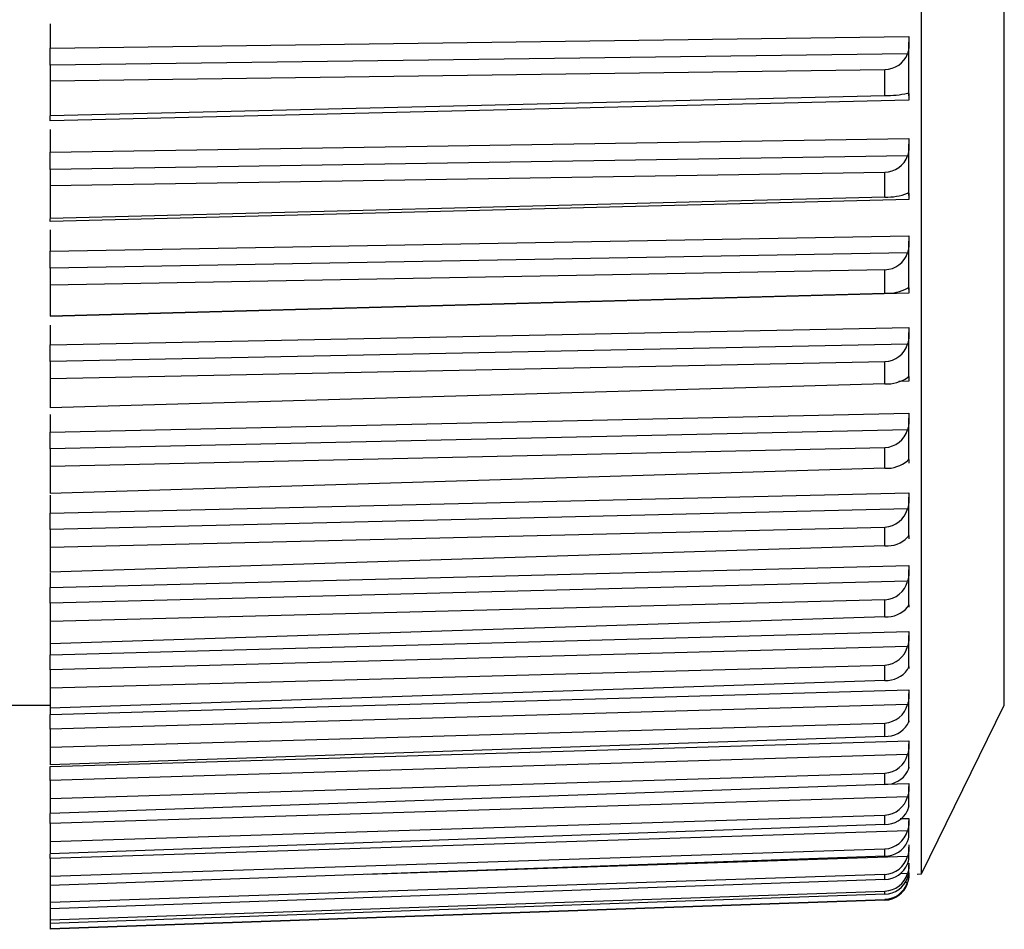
# Model space of a CAD drawing. Header units: millimetres. Extents: x -103 to 103, y 0 to 140.
# Tile 26 of 30: x 92 to 103, y 52 to 63. Entities that reach past the tile are written whole.
import ezdxf

# ---------------------------------------------------------------- set-up
doc = ezdxf.new("R2010")
doc.units = ezdxf.units.MM

msp = doc.modelspace()

# ---------------------------------------------------------------- linework, layer by layer
at = {"color": 7, "linetype": 'Continuous', "lineweight": 25}
for p, q in [((102.401, 52.768), (102.401, 95.034)), ((103.4, 54.802), (103.4, 92.999)), ((91.9, 63.016), (91.9, 62.724)), ((91.9, 62.724), (102.25, 62.865)), ((102.25, 62.148), (102.25, 62.797)), ((102.234, 62.657), (91.9, 62.517)), ((91.9, 62.517), (91.9, 61.91)), ((91.9, 62.33), (101.96, 62.468)), ((101.96, 62.151), (101.96, 62.468)), ((101.96, 62.151), (91.9, 61.91)), ((102.25, 62.095), (91.9, 61.847)), ((91.9, 61.744), (91.9, 61.47)), ((91.9, 61.47), (102.25, 61.634)), ((102.25, 60.949), (102.25, 61.568)), ((102.234, 61.427), (91.9, 61.263)), ((91.9, 61.263), (91.9, 60.669)), ((91.9, 61.07), (101.96, 61.23)), ((101.96, 60.928), (101.96, 61.23)), ((101.96, 60.928), (91.9, 60.669)), ((102.25, 60.901), (91.9, 60.635)), ((91.9, 60.532), (91.9, 60.276)), ((91.9, 60.276), (102.25, 60.463)), ((102.25, 59.814), (102.25, 60.399)), ((102.234, 60.258), (91.9, 60.071)), ((91.9, 60.071), (91.9, 59.492)), ((91.9, 59.871), (101.96, 60.054)), ((101.96, 59.768), (101.96, 60.054)), ((102.25, 59.77), (91.9, 59.487)), ((101.96, 59.768), (91.9, 59.492)), ((91.9, 59.487), (91.9, 59.489)), ((91.9, 59.384), (91.9, 59.149)), ((91.9, 59.149), (102.25, 59.358)), ((102.25, 58.748), (102.25, 59.296)), ((102.234, 59.155), (91.9, 58.947)), ((91.9, 58.947), (91.9, 58.386)), ((91.9, 58.741), (101.96, 58.945)), ((101.96, 58.677), (101.96, 58.945)), ((101.96, 58.677), (91.9, 58.386)), ((91.9, 58.094), (102.25, 58.323)), ((91.9, 58.306), (91.9, 58.094)), ((102.25, 57.755), (102.25, 58.264)), ((102.234, 58.123), (91.9, 57.895)), ((91.9, 57.685), (101.96, 57.909)), ((91.9, 57.895), (91.9, 57.355)), ((101.96, 57.66), (101.96, 57.909)), ((101.96, 57.66), (91.9, 57.355)), ((91.9, 57.116), (102.25, 57.364)), ((91.9, 57.335), (91.9, 57.116)), ((102.25, 56.841), (102.25, 57.309)), ((102.234, 57.169), (91.9, 56.922)), ((91.9, 56.708), (101.96, 56.951)), ((91.9, 56.922), (91.9, 56.405)), ((101.96, 56.722), (101.96, 56.951)), ((101.96, 56.722), (91.9, 56.405)), ((91.9, 56.22), (102.25, 56.486)), ((91.9, 56.399), (91.9, 56.22)), ((102.25, 56.011), (102.25, 56.434)), ((102.234, 56.296), (91.9, 56.031)), ((91.9, 55.815), (101.96, 56.075)), ((91.9, 56.031), (91.9, 55.41)), ((101.96, 55.868), (101.96, 56.075)), ((101.96, 55.868), (91.9, 55.541)), ((91.9, 55.41), (102.25, 55.692)), ((102.25, 55.267), (102.25, 55.644)), ((102.234, 55.509), (91.9, 55.227)), ((91.9, 55.01), (101.96, 55.286)), ((91.9, 55.227), (91.9, 54.689)), ((101.96, 55.102), (101.96, 55.286)), ((101.96, 55.102), (91.9, 54.765)), ((91.9, 54.689), (102.25, 54.988)), ((102.25, 54.614), (102.25, 54.944)), ((91.2, 54.802), (91.9, 54.802)), ((102.234, 54.812), (91.9, 54.514)), ((102.401, 52.768), (103.4, 54.802)), ((91.9, 54.297), (101.96, 54.588)), ((91.9, 54.514), (91.9, 54.083)), ((101.96, 54.427), (101.96, 54.588)), ((101.96, 54.427), (91.9, 54.083)), ((91.9, 54.063), (102.25, 54.375)), ((102.25, 54.055), (102.25, 54.335)), ((102.234, 54.208), (91.9, 53.896)), ((91.9, 53.679), (101.96, 53.984)), ((91.9, 53.896), (91.9, 53.498)), ((101.96, 53.847), (101.96, 53.984)), ((101.96, 53.847), (91.9, 53.498)), ((102.25, 53.593), (102.25, 53.822)), ((102.234, 53.699), (91.9, 53.375)), ((102.25, 53.588), (102.25, 53.586)), ((91.9, 53.16), (101.96, 53.477)), ((101.96, 53.365), (101.96, 53.477)), ((102.25, 53.23), (102.25, 53.407)), ((91.9, 53.375), (91.9, 53.011)), ((101.96, 53.365), (91.9, 53.011)), ((102.234, 53.289), (91.9, 52.954)), ((91.9, 52.742), (101.96, 53.07)), ((101.96, 52.983), (101.96, 53.07)), ((102.25, 52.967), (102.25, 53.092)), ((101.96, 52.983), (91.9, 52.627)), ((91.9, 52.954), (91.9, 52.101)), ((102.25, 52.806), (102.25, 52.878)), ((91.9, 52.427), (101.96, 52.764)), ((101.96, 52.703), (91.9, 52.346)), ((101.96, 52.703), (101.96, 52.764)), ((102.25, 52.749), (102.25, 52.766)), ((102.35, 52.766), (102.401, 52.768)), ((91.9, 52.217), (101.96, 52.561)), ((101.96, 52.526), (91.9, 52.171)), ((91.9, 52.112), (101.96, 52.462)), ((101.96, 52.526), (101.96, 52.561)), ((101.96, 52.453), (101.96, 52.462)), ((101.96, 52.453), (91.9, 52.101))]:
    msp.add_line(p, q, dxfattribs=at)
at = {"color": 8, "linetype": 'Continuous', "lineweight": 25}
for p, q in [((102.25, 58.708), (102.129, 58.704)), ((101.969, 53.849), (102.25, 53.858)), ((102.144, 53.435), (102.25, 53.438)), ((102.234, 52.979), (95.726, 52.762)), ((102.234, 52.772), (102.145, 52.769)), ((102.234, 52.667), (102.208, 52.666))]:
    msp.add_line(p, q, dxfattribs=at)
at = {"color": 7, "linetype": 'Continuous', "lineweight": 25}
for centre, radius, start, end in [((101.961, 62.76), 0.292, 269.8727, 339.3569), ((101.977, 63.238), 1.086, 269.1343, 283.6894), ((101.957, 61.523), 0.293, 270.6307, 340.8163), ((101.984, 61.623), 0.695, 268.0693, 291.0746), ((101.954, 60.348), 0.295, 271.3202, 342.0263), ((101.986, 60.297), 0.529, 267.2662, 297.9929), ((101.95, 59.241), 0.296, 271.93, 343.0088), ((101.985, 59.117), 0.441, 266.7577, 304.358), ((101.948, 58.207), 0.298, 272.4514, 343.7822), ((101.984, 58.047), 0.388, 266.5412, 310.1291), ((101.945, 57.25), 0.3, 272.8781, 344.3608), ((101.982, 57.077), 0.355, 266.589, 315.3019), ((101.944, 56.375), 0.301, 273.2055, 344.7557), ((101.979, 56.201), 0.334, 266.8587, 319.897), ((101.942, 55.588), 0.302, 273.4308, 344.9747), ((101.976, 55.421), 0.32, 267.3018, 323.9506), ((101.942, 54.89), 0.303, 273.5523, 345.0225), ((101.972, 54.738), 0.311, 267.8701, 327.5061), ((101.942, 54.286), 0.303, 273.5697, 344.9006), ((101.968, 54.152), 0.305, 268.5194, 330.6092), ((101.942, 53.779), 0.303, 273.4836, 344.6074), ((101.965, 53.667), 0.302, 269.2108, 333.3046), ((101.943, 53.372), 0.302, 273.2962, 344.1385), ((101.961, 53.283), 0.3, 269.9116, 335.6342), ((101.945, 53.065), 0.302, 273.0108, 343.486), ((101.957, 53.002), 0.299, 270.5948, 337.6356), ((101.947, 52.862), 0.301, 272.6321, 342.6389), ((101.954, 52.825), 0.299, 271.2385, 339.3423), ((101.949, 52.762), 0.3, 272.1669, 341.5829), ((101.951, 52.753), 0.3, 271.8254, 340.7834)]:
    msp.add_arc(centre, radius, start, end, dxfattribs=at)
for points, knots in [([(102.25, 62.865), (102.25, 62.855), (102.25, 62.845), (102.25, 62.835), (102.25, 62.825), (102.25, 62.814), (102.25, 62.804), (102.25, 62.793), (102.25, 62.782), (102.25, 62.771), (102.25, 62.761), (102.249, 62.75), (102.249, 62.739), (102.248, 62.729), (102.247, 62.719), (102.246, 62.709), (102.245, 62.7), (102.243, 62.691), (102.241, 62.683), (102.239, 62.674), (102.237, 62.665), (102.234, 62.657)], [0, 0, 0, 0, 0.0000330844, 0.0000330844, 0.0000330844, 0.0000661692, 0.0000661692, 0.0000661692, 0.0000989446, 0.0000989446, 0.0000989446, 0.0001308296, 0.0001308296, 0.0001308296, 0.000161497, 0.000161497, 0.000161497, 0.0001901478, 0.0001901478, 0.0001901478, 0.0002195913, 0.0002195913, 0.0002195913, 0.0002195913]), ([(91.9, 62.517), (91.9, 62.526), (91.9, 62.536), (91.9, 62.546), (91.9, 62.557), (91.9, 62.567), (91.9, 62.578), (91.9, 62.589), (91.9, 62.6), (91.9, 62.611), (91.9, 62.622), (91.9, 62.633), (91.9, 62.644), (91.9, 62.65), (91.9, 62.655), (91.9, 62.661), (91.9, 62.672), (91.9, 62.682), (91.9, 62.693), (91.9, 62.703), (91.9, 62.714), (91.9, 62.724)], [0, 0, 0, 0, 0.0000332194, 0.0000332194, 0.0000332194, 0.0000664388, 0.0000664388, 0.0000664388, 0.0000996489, 0.0000996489, 0.0000996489, 0.000132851, 0.000132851, 0.000132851, 0.0001493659, 0.0001493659, 0.0001493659, 0.0001828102, 0.0001828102, 0.0001828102, 0.0002172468, 0.0002172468, 0.0002172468, 0.0002172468]), ([(102.234, 62.182), (102.237, 62.183), (102.239, 62.184), (102.241, 62.183), (102.243, 62.183), (102.245, 62.182), (102.246, 62.18), (102.247, 62.179), (102.248, 62.176), (102.249, 62.173), (102.249, 62.17), (102.25, 62.166), (102.25, 62.161), (102.25, 62.157), (102.25, 62.152), (102.25, 62.146), (102.25, 62.14), (102.25, 62.134), (102.25, 62.127), (102.25, 62.117), (102.25, 62.107), (102.25, 62.095)], [0, 0, 0, 0, 0.0000302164, 0.0000302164, 0.0000302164, 0.0000598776, 0.0000598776, 0.0000598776, 0.0000895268, 0.0000895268, 0.0000895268, 0.0001191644, 0.0001191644, 0.0001191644, 0.000148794, 0.000148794, 0.000148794, 0.00017842, 0.00017842, 0.00017842, 0.0002196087, 0.0002196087, 0.0002196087, 0.0002196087]), ([(91.9, 61.847), (91.9, 61.856), (91.9, 61.874), (91.9, 61.894), (91.9, 61.903), (91.9, 61.907)], [0, 0, 0, 0, 0.378222, 0.756428, 1, 1, 1, 1]), ([(102.25, 61.634), (102.25, 61.625), (102.25, 61.616), (102.25, 61.606), (102.25, 61.596), (102.25, 61.585), (102.25, 61.575), (102.25, 61.564), (102.25, 61.554), (102.25, 61.543), (102.25, 61.532), (102.249, 61.521), (102.249, 61.511), (102.248, 61.501), (102.247, 61.49), (102.246, 61.481), (102.245, 61.471), (102.243, 61.462), (102.241, 61.453), (102.239, 61.444), (102.237, 61.435), (102.234, 61.427)], [0, 0, 0, 0, 0.0000330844, 0.0000330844, 0.0000330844, 0.0000661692, 0.0000661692, 0.0000661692, 0.0000989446, 0.0000989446, 0.0000989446, 0.0001308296, 0.0001308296, 0.0001308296, 0.000161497, 0.000161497, 0.000161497, 0.0001901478, 0.0001901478, 0.0001901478, 0.0002195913, 0.0002195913, 0.0002195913, 0.0002195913]), ([(91.9, 61.263), (91.9, 61.273), (91.9, 61.283), (91.9, 61.294), (91.9, 61.305), (91.9, 61.315), (91.9, 61.326), (91.9, 61.337), (91.9, 61.349), (91.9, 61.36), (91.9, 61.371), (91.9, 61.382), (91.9, 61.393), (91.9, 61.398), (91.9, 61.403), (91.9, 61.409), (91.9, 61.419), (91.9, 61.43), (91.9, 61.44), (91.9, 61.45), (91.9, 61.46), (91.9, 61.47)], [0, 0, 0, 0, 0.0000332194, 0.0000332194, 0.0000332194, 0.0000664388, 0.0000664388, 0.0000664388, 0.0000996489, 0.0000996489, 0.0000996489, 0.000132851, 0.000132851, 0.000132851, 0.0001493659, 0.0001493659, 0.0001493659, 0.0001828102, 0.0001828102, 0.0001828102, 0.0002172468, 0.0002172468, 0.0002172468, 0.0002172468]), ([(102.234, 60.974), (102.237, 60.976), (102.239, 60.977), (102.241, 60.978), (102.243, 60.978), (102.245, 60.978), (102.246, 60.977), (102.247, 60.976), (102.248, 60.974), (102.249, 60.971), (102.249, 60.969), (102.25, 60.966), (102.25, 60.962), (102.25, 60.958), (102.25, 60.953), (102.25, 60.948), (102.25, 60.943), (102.25, 60.937), (102.25, 60.931), (102.25, 60.922), (102.25, 60.912), (102.25, 60.901)], [0, 0, 0, 0, 0.0000302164, 0.0000302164, 0.0000302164, 0.0000598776, 0.0000598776, 0.0000598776, 0.0000895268, 0.0000895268, 0.0000895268, 0.0001191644, 0.0001191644, 0.0001191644, 0.000148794, 0.000148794, 0.000148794, 0.00017842, 0.00017842, 0.00017842, 0.0002196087, 0.0002196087, 0.0002196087, 0.0002196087]), ([(91.9, 60.635), (91.9, 60.643), (91.9, 60.655), (91.9, 60.664), (91.9, 60.666)], [0, 0, 0, 0, 0.754524, 1, 1, 1, 1]), ([(102.25, 60.463), (102.25, 60.455), (102.25, 60.445), (102.25, 60.436), (102.25, 60.426), (102.25, 60.416), (102.25, 60.406), (102.25, 60.396), (102.25, 60.385), (102.25, 60.374), (102.25, 60.364), (102.249, 60.353), (102.249, 60.343), (102.248, 60.333), (102.247, 60.322), (102.246, 60.312), (102.245, 60.303), (102.243, 60.293), (102.241, 60.284), (102.239, 60.275), (102.237, 60.266), (102.234, 60.258)], [0, 0, 0, 0, 0.0000330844, 0.0000330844, 0.0000330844, 0.0000661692, 0.0000661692, 0.0000661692, 0.0000989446, 0.0000989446, 0.0000989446, 0.0001308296, 0.0001308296, 0.0001308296, 0.000161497, 0.000161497, 0.000161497, 0.0001901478, 0.0001901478, 0.0001901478, 0.0002195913, 0.0002195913, 0.0002195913, 0.0002195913]), ([(91.9, 60.071), (91.9, 60.082), (91.9, 60.092), (91.9, 60.103), (91.9, 60.114), (91.9, 60.125), (91.9, 60.136), (91.9, 60.147), (91.9, 60.158), (91.9, 60.169), (91.9, 60.18), (91.9, 60.191), (91.9, 60.202), (91.9, 60.207), (91.9, 60.212), (91.9, 60.218), (91.9, 60.228), (91.9, 60.238), (91.9, 60.248), (91.9, 60.258), (91.9, 60.267), (91.9, 60.276)], [0, 0, 0, 0, 0.0000332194, 0.0000332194, 0.0000332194, 0.0000664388, 0.0000664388, 0.0000664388, 0.0000996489, 0.0000996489, 0.0000996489, 0.000132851, 0.000132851, 0.000132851, 0.0001493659, 0.0001493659, 0.0001493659, 0.0001828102, 0.0001828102, 0.0001828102, 0.0002172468, 0.0002172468, 0.0002172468, 0.0002172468]), ([(102.234, 59.829), (102.237, 59.832), (102.239, 59.834), (102.241, 59.835), (102.243, 59.836), (102.245, 59.836), (102.246, 59.836), (102.247, 59.836), (102.248, 59.834), (102.249, 59.833), (102.249, 59.831), (102.25, 59.828), (102.25, 59.825), (102.25, 59.822), (102.25, 59.818), (102.25, 59.813), (102.25, 59.809), (102.25, 59.803), (102.25, 59.797), (102.25, 59.789), (102.25, 59.78), (102.25, 59.77)], [0, 0, 0, 0, 0.0000302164, 0.0000302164, 0.0000302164, 0.0000598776, 0.0000598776, 0.0000598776, 0.0000895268, 0.0000895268, 0.0000895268, 0.0001191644, 0.0001191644, 0.0001191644, 0.000148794, 0.000148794, 0.000148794, 0.00017842, 0.00017842, 0.00017842, 0.0002196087, 0.0002196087, 0.0002196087, 0.0002196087]), ([(102.25, 59.358), (102.25, 59.35), (102.25, 59.341), (102.25, 59.332), (102.25, 59.323), (102.25, 59.313), (102.25, 59.303), (102.25, 59.293), (102.25, 59.283), (102.25, 59.272), (102.25, 59.262), (102.249, 59.251), (102.249, 59.241), (102.248, 59.231), (102.247, 59.22), (102.246, 59.21), (102.245, 59.201), (102.243, 59.191), (102.241, 59.182), (102.239, 59.173), (102.237, 59.163), (102.234, 59.155)], [0, 0, 0, 0, 0.0000330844, 0.0000330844, 0.0000330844, 0.0000661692, 0.0000661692, 0.0000661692, 0.0000989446, 0.0000989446, 0.0000989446, 0.0001308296, 0.0001308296, 0.0001308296, 0.000161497, 0.000161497, 0.000161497, 0.0001901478, 0.0001901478, 0.0001901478, 0.0002195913, 0.0002195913, 0.0002195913, 0.0002195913]), ([(91.9, 58.947), (91.9, 58.957), (91.9, 58.968), (91.9, 58.979), (91.9, 58.99), (91.9, 59.001), (91.9, 59.012), (91.9, 59.023), (91.9, 59.034), (91.9, 59.045), (91.9, 59.056), (91.9, 59.067), (91.9, 59.078), (91.9, 59.083), (91.9, 59.088), (91.9, 59.093), (91.9, 59.103), (91.9, 59.113), (91.9, 59.122), (91.9, 59.132), (91.9, 59.141), (91.9, 59.149)], [0, 0, 0, 0, 0.0000332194, 0.0000332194, 0.0000332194, 0.0000664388, 0.0000664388, 0.0000664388, 0.0000996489, 0.0000996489, 0.0000996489, 0.000132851, 0.000132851, 0.000132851, 0.0001493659, 0.0001493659, 0.0001493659, 0.0001828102, 0.0001828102, 0.0001828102, 0.0002172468, 0.0002172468, 0.0002172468, 0.0002172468]), ([(102.234, 58.753), (102.237, 58.756), (102.239, 58.759), (102.241, 58.761), (102.243, 58.762), (102.245, 58.763), (102.246, 58.764), (102.247, 58.764), (102.248, 58.764), (102.249, 58.762), (102.249, 58.761), (102.25, 58.759), (102.25, 58.757), (102.25, 58.754), (102.25, 58.751), (102.25, 58.747), (102.25, 58.743), (102.25, 58.738), (102.25, 58.733), (102.25, 58.726), (102.25, 58.717), (102.25, 58.708)], [0, 0, 0, 0, 0.0000302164, 0.0000302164, 0.0000302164, 0.0000598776, 0.0000598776, 0.0000598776, 0.0000895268, 0.0000895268, 0.0000895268, 0.0001191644, 0.0001191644, 0.0001191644, 0.000148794, 0.000148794, 0.000148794, 0.00017842, 0.00017842, 0.00017842, 0.0002196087, 0.0002196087, 0.0002196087, 0.0002196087]), ([(102.25, 58.323), (102.25, 58.315), (102.25, 58.307), (102.25, 58.299), (102.25, 58.29), (102.25, 58.281), (102.25, 58.271), (102.25, 58.261), (102.25, 58.251), (102.25, 58.241), (102.25, 58.231), (102.249, 58.22), (102.249, 58.21), (102.248, 58.2), (102.247, 58.19), (102.246, 58.18), (102.245, 58.17), (102.243, 58.161), (102.241, 58.151), (102.239, 58.142), (102.237, 58.132), (102.234, 58.123)], [0, 0, 0, 0, 0.0000330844, 0.0000330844, 0.0000330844, 0.0000661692, 0.0000661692, 0.0000661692, 0.0000989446, 0.0000989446, 0.0000989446, 0.0001308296, 0.0001308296, 0.0001308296, 0.000161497, 0.000161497, 0.000161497, 0.0001901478, 0.0001901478, 0.0001901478, 0.0002195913, 0.0002195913, 0.0002195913, 0.0002195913]), ([(91.9, 57.895), (91.9, 57.906), (91.9, 57.917), (91.9, 57.928), (91.9, 57.939), (91.9, 57.95), (91.9, 57.961), (91.9, 57.972), (91.9, 57.983), (91.9, 57.994), (91.9, 58.005), (91.9, 58.015), (91.9, 58.026), (91.9, 58.031), (91.9, 58.036), (91.9, 58.041), (91.9, 58.05), (91.9, 58.06), (91.9, 58.069), (91.9, 58.078), (91.9, 58.086), (91.9, 58.094)], [0, 0, 0, 0, 0.0000332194, 0.0000332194, 0.0000332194, 0.0000664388, 0.0000664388, 0.0000664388, 0.0000996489, 0.0000996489, 0.0000996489, 0.000132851, 0.000132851, 0.000132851, 0.0001493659, 0.0001493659, 0.0001493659, 0.0001828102, 0.0001828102, 0.0001828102, 0.0002172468, 0.0002172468, 0.0002172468, 0.0002172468]), ([(102.234, 57.751), (102.237, 57.754), (102.239, 57.758), (102.241, 57.76), (102.243, 57.762), (102.245, 57.764), (102.246, 57.765), (102.247, 57.766), (102.248, 57.767), (102.249, 57.766), (102.249, 57.766), (102.25, 57.764), (102.25, 57.762), (102.25, 57.761), (102.25, 57.758), (102.25, 57.755), (102.25, 57.751), (102.25, 57.747), (102.25, 57.743), (102.25, 57.736), (102.25, 57.728), (102.25, 57.719)], [0, 0, 0, 0, 0.0000302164, 0.0000302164, 0.0000302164, 0.0000598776, 0.0000598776, 0.0000598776, 0.0000895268, 0.0000895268, 0.0000895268, 0.0001191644, 0.0001191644, 0.0001191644, 0.000148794, 0.000148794, 0.000148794, 0.00017842, 0.00017842, 0.00017842, 0.0002196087, 0.0002196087, 0.0002196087, 0.0002196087]), ([(102.25, 57.364), (102.25, 57.357), (102.25, 57.35), (102.25, 57.341), (102.25, 57.333), (102.25, 57.324), (102.25, 57.315), (102.25, 57.306), (102.25, 57.296), (102.25, 57.286), (102.25, 57.276), (102.249, 57.266), (102.249, 57.256), (102.248, 57.246), (102.247, 57.236), (102.246, 57.226), (102.245, 57.216), (102.243, 57.207), (102.241, 57.197), (102.239, 57.188), (102.237, 57.178), (102.234, 57.169)], [0, 0, 0, 0, 0.0000330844, 0.0000330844, 0.0000330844, 0.0000661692, 0.0000661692, 0.0000661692, 0.0000989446, 0.0000989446, 0.0000989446, 0.0001308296, 0.0001308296, 0.0001308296, 0.000161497, 0.000161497, 0.000161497, 0.0001901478, 0.0001901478, 0.0001901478, 0.0002195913, 0.0002195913, 0.0002195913, 0.0002195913]), ([(91.9, 56.922), (91.9, 56.933), (91.9, 56.944), (91.9, 56.955), (91.9, 56.966), (91.9, 56.977), (91.9, 56.988), (91.9, 56.999), (91.9, 57.01), (91.9, 57.02), (91.9, 57.031), (91.9, 57.041), (91.9, 57.051), (91.9, 57.056), (91.9, 57.061), (91.9, 57.065), (91.9, 57.075), (91.9, 57.084), (91.9, 57.092), (91.9, 57.101), (91.9, 57.109), (91.9, 57.116)], [0, 0, 0, 0, 0.0000332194, 0.0000332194, 0.0000332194, 0.0000664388, 0.0000664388, 0.0000664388, 0.0000996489, 0.0000996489, 0.0000996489, 0.000132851, 0.000132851, 0.000132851, 0.0001493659, 0.0001493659, 0.0001493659, 0.0001828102, 0.0001828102, 0.0001828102, 0.0002172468, 0.0002172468, 0.0002172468, 0.0002172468]), ([(102.234, 56.827), (102.237, 56.831), (102.242, 56.839), (102.246, 56.846), (102.249, 56.849), (102.249, 56.848), (102.249, 56.848)], [0, 0, 0, 0, 0.297132, 0.588869, 0.880537, 1, 1, 1, 1]), ([(102.25, 56.847), (102.25, 56.846), (102.25, 56.844), (102.25, 56.841), (102.25, 56.838), (102.25, 56.835), (102.25, 56.831), (102.25, 56.825), (102.25, 56.818), (102.25, 56.81)], [0.0001191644, 0.0001191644, 0.0001191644, 0.0001191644, 0.000148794, 0.000148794, 0.000148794, 0.00017842, 0.00017842, 0.00017842, 0.0002196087, 0.0002196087, 0.0002196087, 0.0002196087]), ([(102.25, 56.486), (102.25, 56.48), (102.25, 56.473), (102.25, 56.465), (102.25, 56.457), (102.25, 56.449), (102.25, 56.44), (102.25, 56.431), (102.25, 56.422), (102.25, 56.412), (102.25, 56.403), (102.249, 56.393), (102.249, 56.383), (102.248, 56.373), (102.247, 56.363), (102.246, 56.353), (102.245, 56.344), (102.243, 56.334), (102.241, 56.325), (102.239, 56.315), (102.237, 56.306), (102.234, 56.296)], [0, 0, 0, 0, 0.0000330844, 0.0000330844, 0.0000330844, 0.0000661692, 0.0000661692, 0.0000661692, 0.0000989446, 0.0000989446, 0.0000989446, 0.0001308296, 0.0001308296, 0.0001308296, 0.000161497, 0.000161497, 0.000161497, 0.0001901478, 0.0001901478, 0.0001901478, 0.0002195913, 0.0002195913, 0.0002195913, 0.0002195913]), ([(91.9, 56.031), (91.9, 56.042), (91.9, 56.053), (91.9, 56.064), (91.9, 56.075), (91.9, 56.086), (91.9, 56.097), (91.9, 56.108), (91.9, 56.119), (91.9, 56.129), (91.9, 56.139), (91.9, 56.149), (91.9, 56.159), (91.9, 56.163), (91.9, 56.168), (91.9, 56.172), (91.9, 56.181), (91.9, 56.19), (91.9, 56.198), (91.9, 56.206), (91.9, 56.213), (91.9, 56.22)], [0, 0, 0, 0, 0.0000332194, 0.0000332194, 0.0000332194, 0.0000664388, 0.0000664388, 0.0000664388, 0.0000996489, 0.0000996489, 0.0000996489, 0.000132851, 0.000132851, 0.000132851, 0.0001493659, 0.0001493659, 0.0001493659, 0.0001828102, 0.0001828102, 0.0001828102, 0.0002172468, 0.0002172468, 0.0002172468, 0.0002172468]), ([(102.234, 55.986), (102.237, 55.991), (102.242, 56), (102.246, 56.009), (102.249, 56.014), (102.249, 56.014), (102.249, 56.014)], [0, 0, 0, 0, 0.276675, 0.548328, 0.819916, 1, 1, 1, 1]), ([(102.25, 56.014), (102.25, 56.014), (102.25, 56.012), (102.25, 56.01), (102.25, 56.008), (102.25, 56.005), (102.25, 56.002), (102.25, 55.997), (102.25, 55.991), (102.25, 55.984)], [0.0001191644, 0.0001191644, 0.0001191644, 0.0001191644, 0.000148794, 0.000148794, 0.000148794, 0.00017842, 0.00017842, 0.00017842, 0.0002196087, 0.0002196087, 0.0002196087, 0.0002196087]), ([(102.25, 55.692), (102.25, 55.687), (102.25, 55.68), (102.25, 55.673), (102.25, 55.666), (102.25, 55.658), (102.25, 55.65), (102.25, 55.642), (102.25, 55.633), (102.25, 55.624), (102.25, 55.614), (102.249, 55.605), (102.249, 55.595), (102.248, 55.585), (102.247, 55.576), (102.246, 55.566), (102.245, 55.557), (102.243, 55.547), (102.241, 55.538), (102.239, 55.528), (102.237, 55.519), (102.234, 55.509)], [0, 0, 0, 0, 0.0000330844, 0.0000330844, 0.0000330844, 0.0000661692, 0.0000661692, 0.0000661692, 0.0000989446, 0.0000989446, 0.0000989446, 0.0001308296, 0.0001308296, 0.0001308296, 0.000161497, 0.000161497, 0.000161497, 0.0001901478, 0.0001901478, 0.0001901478, 0.0002195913, 0.0002195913, 0.0002195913, 0.0002195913]), ([(91.9, 55.227), (91.9, 55.238), (91.9, 55.249), (91.9, 55.26), (91.9, 55.271), (91.9, 55.282), (91.9, 55.293), (91.9, 55.303), (91.9, 55.314), (91.9, 55.324), (91.9, 55.334), (91.9, 55.343), (91.9, 55.353), (91.9, 55.357), (91.9, 55.361), (91.9, 55.366), (91.9, 55.374), (91.9, 55.382), (91.9, 55.389), (91.9, 55.397), (91.9, 55.404), (91.9, 55.41)], [0, 0, 0, 0, 0.0000332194, 0.0000332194, 0.0000332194, 0.0000664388, 0.0000664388, 0.0000664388, 0.0000996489, 0.0000996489, 0.0000996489, 0.000132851, 0.000132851, 0.000132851, 0.0001493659, 0.0001493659, 0.0001493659, 0.0001828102, 0.0001828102, 0.0001828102, 0.0002172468, 0.0002172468, 0.0002172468, 0.0002172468]), ([(102.234, 55.233), (102.237, 55.239), (102.239, 55.244), (102.241, 55.248), (102.243, 55.252), (102.245, 55.256), (102.246, 55.259), (102.247, 55.262), (102.248, 55.264), (102.249, 55.266), (102.249, 55.268), (102.25, 55.268), (102.25, 55.269), (102.25, 55.269), (102.25, 55.268), (102.25, 55.267), (102.25, 55.265), (102.25, 55.263), (102.25, 55.261), (102.25, 55.257), (102.25, 55.252), (102.25, 55.245)], [0, 0, 0, 0, 0.0000302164, 0.0000302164, 0.0000302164, 0.0000598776, 0.0000598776, 0.0000598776, 0.0000895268, 0.0000895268, 0.0000895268, 0.0001191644, 0.0001191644, 0.0001191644, 0.000148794, 0.000148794, 0.000148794, 0.00017842, 0.00017842, 0.00017842, 0.0002196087, 0.0002196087, 0.0002196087, 0.0002196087]), ([(102.25, 54.988), (102.25, 54.983), (102.25, 54.977), (102.25, 54.971), (102.25, 54.964), (102.25, 54.957), (102.25, 54.949), (102.25, 54.941), (102.25, 54.933), (102.25, 54.924), (102.25, 54.915), (102.249, 54.906), (102.249, 54.896), (102.248, 54.887), (102.247, 54.878), (102.246, 54.868), (102.245, 54.859), (102.243, 54.85), (102.241, 54.84), (102.239, 54.831), (102.237, 54.821), (102.234, 54.812)], [0, 0, 0, 0, 0.0000330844, 0.0000330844, 0.0000330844, 0.0000661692, 0.0000661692, 0.0000661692, 0.0000989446, 0.0000989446, 0.0000989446, 0.0001308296, 0.0001308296, 0.0001308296, 0.000161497, 0.000161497, 0.000161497, 0.0001901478, 0.0001901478, 0.0001901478, 0.0002195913, 0.0002195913, 0.0002195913, 0.0002195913]), ([(91.9, 54.514), (91.9, 54.525), (91.9, 54.536), (91.9, 54.547), (91.9, 54.558), (91.9, 54.569), (91.9, 54.579), (91.9, 54.59), (91.9, 54.6), (91.9, 54.609), (91.9, 54.619), (91.9, 54.628), (91.9, 54.637), (91.9, 54.641), (91.9, 54.645), (91.9, 54.649), (91.9, 54.657), (91.9, 54.665), (91.9, 54.671), (91.9, 54.678), (91.9, 54.684), (91.9, 54.689)], [0, 0, 0, 0, 0.0000332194, 0.0000332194, 0.0000332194, 0.0000664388, 0.0000664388, 0.0000664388, 0.0000996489, 0.0000996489, 0.0000996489, 0.000132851, 0.000132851, 0.000132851, 0.0001493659, 0.0001493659, 0.0001493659, 0.0001828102, 0.0001828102, 0.0001828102, 0.0002172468, 0.0002172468, 0.0002172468, 0.0002172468]), ([(102.234, 54.571), (102.237, 54.577), (102.239, 54.582), (102.241, 54.587), (102.243, 54.592), (102.245, 54.597), (102.246, 54.6), (102.247, 54.604), (102.248, 54.607), (102.249, 54.609), (102.249, 54.611), (102.25, 54.613), (102.25, 54.614), (102.25, 54.615), (102.25, 54.615), (102.25, 54.614), (102.25, 54.613), (102.25, 54.612), (102.25, 54.61), (102.25, 54.607), (102.25, 54.603), (102.25, 54.597)], [0, 0, 0, 0, 0.0000302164, 0.0000302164, 0.0000302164, 0.0000598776, 0.0000598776, 0.0000598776, 0.0000895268, 0.0000895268, 0.0000895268, 0.0001191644, 0.0001191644, 0.0001191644, 0.000148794, 0.000148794, 0.000148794, 0.00017842, 0.00017842, 0.00017842, 0.0002196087, 0.0002196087, 0.0002196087, 0.0002196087]), ([(102.25, 54.375), (102.25, 54.371), (102.25, 54.366), (102.25, 54.36), (102.25, 54.354), (102.25, 54.348), (102.25, 54.34), (102.25, 54.333), (102.25, 54.325), (102.25, 54.317), (102.25, 54.308), (102.249, 54.3), (102.249, 54.29), (102.248, 54.282), (102.247, 54.272), (102.246, 54.263), (102.245, 54.254), (102.243, 54.245), (102.241, 54.236), (102.239, 54.226), (102.237, 54.217), (102.234, 54.208)], [0, 0, 0, 0, 0.0000330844, 0.0000330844, 0.0000330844, 0.0000661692, 0.0000661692, 0.0000661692, 0.0000989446, 0.0000989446, 0.0000989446, 0.0001308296, 0.0001308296, 0.0001308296, 0.000161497, 0.000161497, 0.000161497, 0.0001901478, 0.0001901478, 0.0001901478, 0.0002195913, 0.0002195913, 0.0002195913, 0.0002195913]), ([(91.9, 53.896), (91.9, 53.907), (91.9, 53.918), (91.9, 53.928), (91.9, 53.939), (91.9, 53.95), (91.9, 53.96), (91.9, 53.97), (91.9, 53.98), (91.9, 53.989), (91.9, 53.998), (91.9, 54.007), (91.9, 54.015), (91.9, 54.019), (91.9, 54.023), (91.9, 54.027), (91.9, 54.034), (91.9, 54.041), (91.9, 54.047), (91.9, 54.053), (91.9, 54.058), (91.9, 54.063)], [0, 0, 0, 0, 0.0000332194, 0.0000332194, 0.0000332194, 0.0000664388, 0.0000664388, 0.0000664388, 0.0000996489, 0.0000996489, 0.0000996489, 0.000132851, 0.000132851, 0.000132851, 0.0001493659, 0.0001493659, 0.0001493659, 0.0001828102, 0.0001828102, 0.0001828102, 0.0002172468, 0.0002172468, 0.0002172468, 0.0002172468]), ([(102.234, 54.002), (102.237, 54.009), (102.239, 54.015), (102.241, 54.021), (102.243, 54.026), (102.245, 54.031), (102.246, 54.035), (102.247, 54.04), (102.248, 54.043), (102.249, 54.046), (102.249, 54.049), (102.25, 54.052), (102.25, 54.053), (102.25, 54.055), (102.25, 54.055), (102.25, 54.055), (102.25, 54.055), (102.25, 54.055), (102.25, 54.053), (102.25, 54.051), (102.25, 54.048), (102.25, 54.043)], [0, 0, 0, 0, 0.0000302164, 0.0000302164, 0.0000302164, 0.0000598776, 0.0000598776, 0.0000598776, 0.0000895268, 0.0000895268, 0.0000895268, 0.0001191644, 0.0001191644, 0.0001191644, 0.000148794, 0.000148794, 0.000148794, 0.00017842, 0.00017842, 0.00017842, 0.0002196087, 0.0002196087, 0.0002196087, 0.0002196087]), ([(102.25, 53.858), (102.25, 53.854), (102.25, 53.85), (102.25, 53.845), (102.25, 53.84), (102.25, 53.834), (102.25, 53.827), (102.25, 53.82), (102.25, 53.813), (102.25, 53.805), (102.25, 53.797), (102.249, 53.789), (102.249, 53.78), (102.248, 53.771), (102.247, 53.763), (102.246, 53.753), (102.245, 53.745), (102.243, 53.736), (102.241, 53.727), (102.239, 53.718), (102.237, 53.708), (102.234, 53.699)], [0, 0, 0, 0, 0.0000330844, 0.0000330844, 0.0000330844, 0.0000661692, 0.0000661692, 0.0000661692, 0.0000989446, 0.0000989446, 0.0000989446, 0.0001308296, 0.0001308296, 0.0001308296, 0.000161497, 0.000161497, 0.000161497, 0.0001901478, 0.0001901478, 0.0001901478, 0.0002195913, 0.0002195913, 0.0002195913, 0.0002195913]), ([(102.234, 53.531), (102.237, 53.538), (102.242, 53.552), (102.246, 53.568), (102.249, 53.581), (102.25, 53.59), (102.25, 53.592), (102.25, 53.593)], [0, 0, 0, 0, 0.207195, 0.410628, 0.614013, 0.81735, 1, 1, 1, 1]), ([(91.9, 53.375), (91.9, 53.386), (91.9, 53.407), (91.9, 53.438), (91.9, 53.466), (91.9, 53.484), (91.9, 53.493), (91.9, 53.495)], [0, 0, 0, 0, 0.237372, 0.474744, 0.712049, 0.949297, 1, 1, 1, 1]), ([(102.25, 53.438), (102.25, 53.435), (102.25, 53.432), (102.25, 53.427), (102.25, 53.423), (102.25, 53.417), (102.25, 53.411), (102.25, 53.405), (102.25, 53.398), (102.25, 53.391), (102.25, 53.384), (102.249, 53.376), (102.249, 53.368), (102.248, 53.359), (102.247, 53.351), (102.246, 53.342), (102.245, 53.334), (102.243, 53.325), (102.241, 53.316), (102.239, 53.307), (102.237, 53.298), (102.234, 53.289)], [0, 0, 0, 0, 0.0000330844, 0.0000330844, 0.0000330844, 0.0000661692, 0.0000661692, 0.0000661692, 0.0000989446, 0.0000989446, 0.0000989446, 0.0001308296, 0.0001308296, 0.0001308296, 0.000161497, 0.000161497, 0.000161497, 0.0001901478, 0.0001901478, 0.0001901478, 0.0002195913, 0.0002195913, 0.0002195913, 0.0002195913]), ([(102.234, 53.159), (102.237, 53.167), (102.242, 53.181), (102.246, 53.199), (102.249, 53.214), (102.25, 53.224), (102.25, 53.228), (102.25, 53.23)], [0, 0, 0, 0, 0.207195, 0.410628, 0.614013, 0.81735, 1, 1, 1, 1]), ([(102.25, 53.118), (102.25, 53.116), (102.25, 53.113), (102.25, 53.109), (102.25, 53.106), (102.25, 53.101), (102.25, 53.096), (102.25, 53.09), (102.25, 53.084), (102.25, 53.077), (102.25, 53.07), (102.249, 53.063), (102.249, 53.055), (102.248, 53.048), (102.247, 53.039), (102.246, 53.031), (102.245, 53.023), (102.243, 53.015), (102.241, 53.006), (102.239, 52.997), (102.237, 52.988), (102.234, 52.979)], [0, 0, 0, 0, 0.0000330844, 0.0000330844, 0.0000330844, 0.0000661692, 0.0000661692, 0.0000661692, 0.0000989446, 0.0000989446, 0.0000989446, 0.0001308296, 0.0001308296, 0.0001308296, 0.000161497, 0.000161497, 0.000161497, 0.0001901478, 0.0001901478, 0.0001901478, 0.0002195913, 0.0002195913, 0.0002195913, 0.0002195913]), ([(91.9, 52.954), (91.9, 52.965), (91.9, 52.984), (91.9, 53.001), (91.9, 53.008)], [0, 0, 0, 0, 0.562111, 1, 1, 1, 1]), ([(102.234, 52.888), (102.237, 52.896), (102.242, 52.911), (102.246, 52.931), (102.249, 52.948), (102.25, 52.96), (102.25, 52.967), (102.25, 52.968), (102.25, 52.968)], [0, 0, 0, 0, 0.197662, 0.391736, 0.585764, 0.779745, 0.973695, 1, 1, 1, 1]), ([(102.25, 52.899), (102.25, 52.898), (102.25, 52.896), (102.25, 52.893), (102.25, 52.89), (102.25, 52.886), (102.25, 52.881), (102.25, 52.876), (102.25, 52.871), (102.25, 52.865), (102.25, 52.859), (102.249, 52.852), (102.249, 52.844), (102.248, 52.837), (102.247, 52.83), (102.246, 52.821), (102.245, 52.814), (102.243, 52.806), (102.241, 52.798), (102.239, 52.789), (102.237, 52.781), (102.234, 52.772)], [0, 0, 0, 0, 0.0000330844, 0.0000330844, 0.0000330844, 0.0000661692, 0.0000661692, 0.0000661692, 0.0000989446, 0.0000989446, 0.0000989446, 0.0001308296, 0.0001308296, 0.0001308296, 0.000161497, 0.000161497, 0.000161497, 0.0001901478, 0.0001901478, 0.0001901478, 0.0002195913, 0.0002195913, 0.0002195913, 0.0002195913]), ([(102.234, 52.72), (102.237, 52.728), (102.242, 52.744), (102.246, 52.765), (102.249, 52.783), (102.25, 52.798), (102.25, 52.804), (102.25, 52.806)], [0, 0, 0, 0, 0.207195, 0.410628, 0.614013, 0.81735, 1, 1, 1, 1]), ([(102.25, 52.783), (102.25, 52.782), (102.25, 52.781), (102.25, 52.779), (102.25, 52.776), (102.25, 52.773), (102.25, 52.769), (102.25, 52.765), (102.25, 52.76), (102.25, 52.755), (102.25, 52.749), (102.249, 52.743), (102.249, 52.736), (102.248, 52.73), (102.247, 52.722), (102.246, 52.715), (102.245, 52.707), (102.243, 52.7), (102.241, 52.692), (102.239, 52.684), (102.237, 52.676), (102.234, 52.667)], [0, 0, 0, 0, 0.0000330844, 0.0000330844, 0.0000330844, 0.0000661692, 0.0000661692, 0.0000661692, 0.0000989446, 0.0000989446, 0.0000989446, 0.0001308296, 0.0001308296, 0.0001308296, 0.000161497, 0.000161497, 0.000161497, 0.0001901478, 0.0001901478, 0.0001901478, 0.0002195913, 0.0002195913, 0.0002195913, 0.0002195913]), ([(102.234, 52.654), (102.237, 52.663), (102.242, 52.68), (102.246, 52.702), (102.249, 52.722), (102.25, 52.738), (102.25, 52.745), (102.25, 52.749)], [0, 0, 0, 0, 0.207195, 0.410628, 0.614013, 0.81735, 1, 1, 1, 1])]:
    msp.add_open_spline(points, degree=3, knots=knots, dxfattribs=at)

doc.saveas('drawing.dxf')
